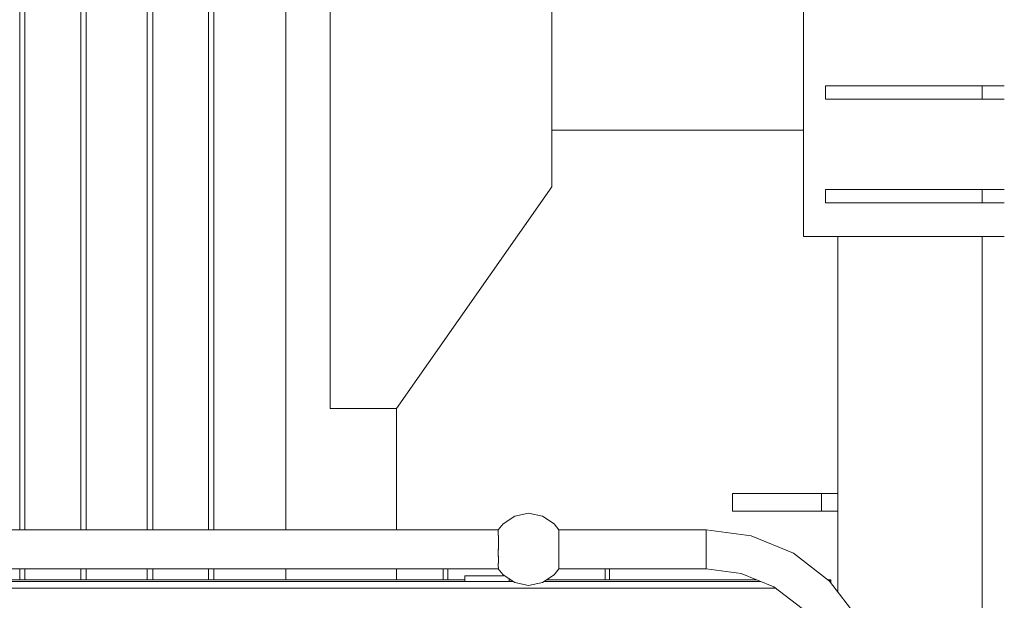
# Model space of a CAD drawing. Header units: millimetres. Extents: x 53056 to 116131, y -669674 to -625124.
# Tile 57 of 168: x 69960 to 70848, y -658113 to -657589. Entities that reach past the tile are written whole.
import ezdxf

# ---------------------------------------------------------------- set-up
doc = ezdxf.new("R2010")
doc.units = ezdxf.units.MM
doc.header["$MEASUREMENT"] = 0
doc.linetypes.add('DGN Style 1', pattern=[536.199087, 0.892178, -535.306909])
for name, color, linetype, lineweight in [('Main Cradle', 7, 'Continuous', 0), ('Main Cradle Tower', 7, 'Continuous', 0), ('Main Cradle Tower Platform', 7, 'Continuous', 0), ('Main Cradle Tower Rail Frame', 7, 'Continuous', 0)]:
    doc.layers.add(name, color=color, linetype=linetype, lineweight=lineweight)

# ---------------------------------------------------------------- blocks, each defined once
blk = doc.blocks.new('*U55')
at = {"layer": 'Main Cradle', "color": 7, "linetype": 'Continuous', "lineweight": 0}
for p, q in [((-14633.76, -9136.55), (-14633.76, -10649.98)), ((-14629.14, -9136.55), (-14629.14, -10649.98)), ((-14578.76, -9136.55), (-14578.76, -10649.98)), ((-14573.76, -9136.55), (-14573.76, -10649.98)), ((-14518.76, -9136.55), (-14518.76, -10649.98)), ((-14513.76, -9136.55), (-14513.76, -10649.98)), ((-14463.37, -9136.55), (-14463.37, -10649.98)), ((-14458.76, -9136.55), (-14458.76, -10649.98)), ((-14393.86, -9136.55), (-14393.86, -10649.98)), ((-14153.86, -10289.43), (-13926.97, -10289.43)), ((-14293.86, -10649.98), (-14293.86, -10540.43)), ((-14633.76, -10684.98), (-14633.76, -10694.98)), ((-14629.14, -10684.98), (-14629.14, -10694.98)), ((-14578.76, -10684.98), (-14578.76, -10694.98)), ((-14573.76, -10684.98), (-14573.76, -10694.98)), ((-14518.76, -10684.98), (-14518.76, -10694.98)), ((-14513.76, -10684.98), (-14513.76, -10694.98)), ((-14463.37, -10684.98), (-14463.37, -10694.98)), ((-14458.76, -10684.98), (-14458.76, -10694.98)), ((-14393.86, -10684.98), (-14393.86, -10694.98)), ((-14293.86, -10694.98), (-14293.86, -10684.98))]:
    blk.add_line(p, q, dxfattribs=at)
at = {"layer": 'Main Cradle', "color": 7, "linetype": 'Continuous', "lineweight": 0, "flags": 128}
blk.add_lwpolyline([(-14293.86, -10540.43), (-14153.86, -10340.43), (-14153.85, -9795.43), (-14293.85, -9595.43), (-14353.85, -9595.43), (-14353.86, -10540.43), (-14293.86, -10540.43)], dxfattribs=at)
at = {"layer": 'Main Cradle Tower', "color": 7, "linetype": 'Continuous', "lineweight": 0}
for p, q in [((-13906.97, -10261.41), (-13906.97, -10249.41)), ((-13765.79, -10261.41), (-13765.79, -10249.41)), ((-13906.97, -10354.91), (-13906.97, -10342.91)), ((-13765.79, -10354.91), (-13765.79, -10342.91)), ((-13926.97, -10385.42), (-13745.79, -10385.42))]:
    blk.add_line(p, q, dxfattribs=at)
at = {"layer": 'Main Cradle Tower', "color": 7, "linetype": 'Continuous', "lineweight": 0, "flags": 128}
for points in [[(-13926.97, -10385.42), (-13926.97, -10385.42), (-13926.97, -10125.42), (-13926.97, -10125.42)], [(-13745.79, -10249.41), (-13765.79, -10249.41), (-13906.97, -10249.41), (-13906.97, -10249.41)], [(-13745.79, -10261.41), (-13765.79, -10261.41), (-13906.97, -10261.41), (-13906.97, -10261.41)], [(-13745.79, -10342.91), (-13765.79, -10342.91), (-13906.97, -10342.91), (-13906.97, -10342.91)], [(-13745.79, -10354.91), (-13765.79, -10354.91), (-13906.97, -10354.91), (-13906.97, -10354.91)]]:
    blk.add_lwpolyline(points, dxfattribs=at)
at = {"layer": 'Main Cradle Tower Platform', "color": 7, "linetype": 'Continuous', "lineweight": 0}
for p, q in [((-15558.19, -10649.98), (-14202.1, -10649.98)), ((-14202.1, -10684.98), (-15558.19, -10684.98)), ((-14251.79, -10694.98), (-14251.79, -10684.98)), ((-14247.79, -10694.98), (-14247.79, -10684.98)), ((-14197.29, -10691.48), (-14197.29, -10690.78)), ((-14014.79, -10684.98), (-14147.48, -10684.98)), ((-14105.79, -10684.98), (-14105.79, -10694.98)), ((-14101.79, -10694.98), (-14101.79, -10684.98)), ((-14014.79, -10683.65), (-14014.79, -10684.98)), ((-15571.53, -10696.48), (-14188.76, -10696.48)), ((-15569.29, -10694.98), (-14232.29, -10694.98)), ((-14232.29, -10691.48), (-14232.29, -10696.48)), ((-14232.29, -10691.48), (-14197.29, -10691.48)), ((-14192.29, -10696.48), (-14192.29, -10694.12)), ((-14192.29, -10694.98), (-14191.01, -10694.98)), ((-14160.82, -10696.48), (-13965.4, -10696.48)), ((-14158.57, -10694.98), (-13969.02, -10694.98)), ((-13904.89, -10694.98), (-13902.29, -10694.98)), ((-13902.29, -10694.98), (-13903.42, -10696.11)), ((-13902.29, -10696.48), (-13903.14, -10696.48)), ((-13902.29, -10694.98), (-13902.29, -10696.48)), ((-13902.29, -10697.58), (-13902.29, -10696.48)), ((-13952.29, -10702.48), (-20040.22, -10702.48)), ((-13952.29, -10702.35), (-13952.29, -10702.48)), ((-13952.29, -10702.48), (-13952.12, -10702.48))]:
    blk.add_line(p, q, dxfattribs=at)
at = {"layer": 'Main Cradle Tower Platform', "color": 7, "linetype": 'Continuous', "lineweight": 0, "flags": 128}
for points in [[(-14147.48, -10649.98), (-14151.81, -10644.5), (-14162.35, -10637.45), (-14174.79, -10634.98), (-14187.23, -10637.45), (-14197.77, -10644.5), (-14202.1, -10649.98)], [(-14202.1, -10651.42), (-14202.04, -10651.31), (-14202.06, -10651.27), (-14202.1, -10651.18), (-14202.1, -10649.98), (-14202.1, -10649.98)], [(-14202.1, -10673.51), (-14202.1, -10667.48), (-14202.09, -10667.27), (-14202.08, -10666.96), (-14202.08, -10660.82), (-14202.07, -10660.78), (-14202.07, -10660.6), (-14202.07, -10656.16), (-14202.07, -10656.15), (-14202.02, -10655.8), (-14201.93, -10655.19), (-14201.93, -10655.11), (-14202.03, -10654.99), (-14202.1, -10654.91), (-14202.1, -10651.42)], [(-14147.56, -10650.15), (-14147.56, -10651.28), (-14147.56, -10651.31), (-14147.48, -10651.42), (-14147.48, -10654.91), (-14147.58, -10655.02), (-14147.65, -10655.11), (-14147.65, -10655.19)], [(-14147.65, -10655.19), (-14147.56, -10655.8), (-14147.51, -10656.15), (-14147.51, -10656.16), (-14147.51, -10660.66), (-14147.51, -10660.78), (-14147.5, -10660.82)], [(-14147.48, -10649.98), (-14147.48, -10649.98), (-14147.56, -10650.15)], [(-14147.48, -10649.98), (-14014.79, -10649.98), (-14014.79, -10651.31), (-14014.79, -10655.11), (-14014.79, -10660.78), (-14014.79, -10667.48), (-14014.79, -10674.18), (-14014.79, -10679.85), (-14014.79, -10683.65), (-14014.79, -10684.98)], [(-14014.79, -10683.65), (-14014.79, -10679.85), (-14014.79, -10674.18), (-14014.79, -10667.48), (-14014.79, -10660.78), (-14014.79, -10655.11), (-14014.79, -10651.31), (-14014.79, -10649.98), (-13974.03, -10655.35), (-13936.04, -10671.08), (-13903.42, -10696.11), (-13878.39, -10728.73), (-13862.66, -10766.72), (-13857.29, -10807.48), (-13858.62, -10807.48), (-13862.41, -10807.48), (-13868.09, -10807.48), (-13874.79, -10807.48)], [(-14147.5, -10660.82), (-14147.48, -10661.45), (-14147.48, -10667.33), (-14147.48, -10667.48), (-14147.5, -10668), (-14147.5, -10674.03), (-14147.5, -10674.14), (-14147.51, -10674.18), (-14147.51, -10678.8)], [(-14202.07, -10678.8), (-14202.07, -10674.18), (-14202.08, -10674.14), (-14202.09, -10673.97), (-14202.1, -10673.51)], [(-14202.1, -10680.05), (-14201.93, -10679.85), (-14201.93, -10679.77), (-14201.95, -10679.68), (-14202.02, -10679.16)], [(-14202.02, -10684.81), (-14202.02, -10683.65), (-14202.1, -10683.54), (-14202.1, -10683.53), (-14202.1, -10680.05)], [(-14202.02, -10679.16), (-14202.07, -10678.81), (-14202.07, -10678.8)], [(-14147.56, -10679.16), (-14147.64, -10679.73), (-14147.65, -10679.77), (-14147.65, -10679.85), (-14147.48, -10680.05), (-14147.48, -10683.54), (-14147.49, -10683.56), (-14147.54, -10683.65), (-14147.48, -10683.78), (-14147.48, -10684.95), (-14147.48, -10684.98), (-14147.48, -10684.98)], [(-14147.51, -10678.8), (-14147.51, -10678.81), (-14147.56, -10679.16)], [(-14202.1, -10684.98), (-14202.1, -10684.98), (-14202.08, -10684.94), (-14202.02, -10684.81)], [(-14147.48, -10684.98), (-14151.81, -10690.46), (-14162.35, -10697.51), (-14174.79, -10699.98), (-14187.23, -10697.51), (-14197.77, -10690.46), (-14202.1, -10684.98)], [(-13881.49, -10807.48), (-13887.16, -10807.48), (-13890.96, -10807.48), (-13892.29, -10807.48), (-13896.46, -10775.77), (-13908.7, -10746.23), (-13928.17, -10720.86), (-13953.54, -10701.39), (-13983.08, -10689.15), (-14014.79, -10684.98)]]:
    blk.add_lwpolyline(points, dxfattribs=at)
at = {"layer": 'Main Cradle Tower Rail Frame', "color": 7, "linetype": 'Continuous', "lineweight": 0}
for p, q in [((-13895.79, -10385.42), (-13895.79, -10706.06)), ((-13765.79, -10923.14), (-13765.79, -10385.42)), ((-13990.79, -10617.03), (-13990.79, -10633.03)), ((-13990.79, -10617.03), (-13910.79, -10617.03)), ((-13910.79, -10617.03), (-13910.79, -10633.03)), ((-13910.79, -10617.03), (-13895.79, -10617.03)), ((-13910.79, -10633.03), (-13990.79, -10633.03)), ((-13895.79, -10633.03), (-13910.79, -10633.03))]:
    blk.add_line(p, q, dxfattribs=at)

msp = doc.modelspace()

# ---------------------------------------------------------------- block references
at = {"color": 7, "linetype": 'DGN Style 1', "lineweight": 0}
msp.add_blockref('*U55', (84593.95, -647399.35), dxfattribs=at)

doc.saveas('drawing.dxf')
